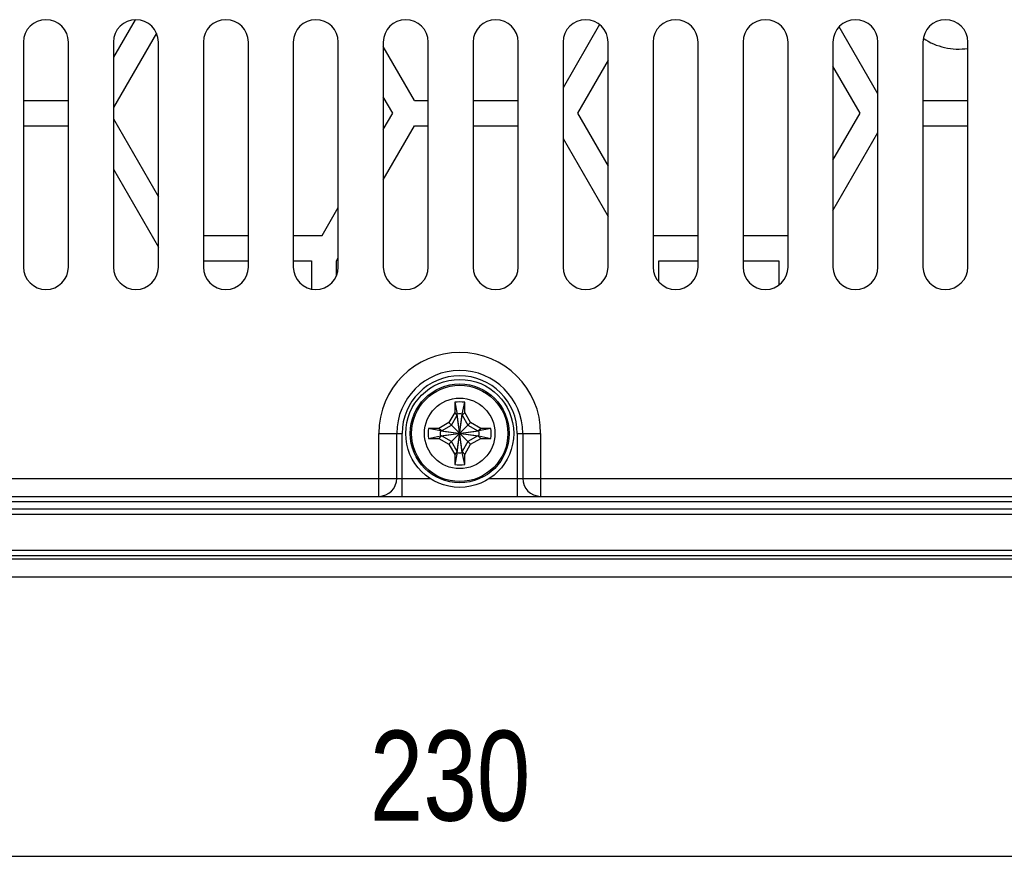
# Model space of a CAD drawing. Extents: x 4 to 805, y 32 to 576.
# Tile 14 of 27: x 631 to 685, y 142 to 188. Entities that reach past the tile are written whole.
import ezdxf

# ---------------------------------------------------------------- set-up
doc = ezdxf.new("R2010")
doc.units = 0
doc.header["$LTSCALE"] = 46.255
doc.header["$PDMODE"] = 3
doc.header["$PDSIZE"] = 0.3125
doc.layers.get('0').update_dxf_attribs({"linetype": 'CONTINUOUS'})
doc.layers.get('DEFPOINTS').update_dxf_attribs({"linetype": 'CONTINUOUS'})
doc.layers.add('AXIS', color=7, linetype='CONTINUOUS')
doc.layers.add('DIM', color=7, linetype='CONTINUOUS')
doc.styles.get("Standard").update_dxf_attribs({"font": 'txt', "width": 0.8})
doc.dimstyles.get("Standard").update_dxf_attribs({"dimtxt": 0.18, "dimasz": 0.18, "dimexe": 0.18, "dimexo": 0.0625, "dimgap": 0.09, "dimtad": 0, "dimtih": 1, "dimtoh": 1, "dimzin": 0, "dimcen": 0.09, "dimazin": 3, "dimtfac": 1, "dimtofl": 0, "dimtmove": 0, "dimatfit": 3})

# ---------------------------------------------------------------- blocks, each defined once
blk = doc.blocks.new('*U55')
at = {"layer": 'DIM', "color": 0, "width": 0.8}
blk.add_text('230', height=5, dxfattribs=at).set_placement((650.101, 143.665))
blk = doc.blocks.new('*D48')
at = {"layer": 'DEFPOINTS', "color": 0, "linetype": 'CONTINUOUS'}
for p in [(540.101, 157.195), (770.101, 157.195), (770.101, 141.695)]:
    blk.add_point(p, dxfattribs=at)
at = {"layer": 'DIM', "color": 0, "linetype": 'CONTINUOUS'}
for p, q in [((540.101, 157.133), (540.101, 141.515)), ((770.101, 157.133), (770.101, 141.515)), ((540.281, 141.695), (769.921, 141.695))]:
    blk.add_line(p, q, dxfattribs=at)
for points in [[(540.281, 141.725), (540.281, 141.665), (540.101, 141.695)], [(769.921, 141.725), (769.921, 141.665), (770.101, 141.695)]]:
    blk.add_solid(points, dxfattribs=at)
blk.add_blockref('*U55', (0, 0))

msp = doc.modelspace()

# ---------------------------------------------------------------- linework, layer by layer
at = {"color": 7, "linetype": 'CONTINUOUS'}
for p, q in [((637.057, 188.193), (635.851, 186.105)), ((662.88, 187.921), (660.851, 184.406)), ((678.351, 184.073), (676.196, 187.806)), ((638.244, 187.45), (635.851, 183.305)), ((630.851, 186.945), (630.851, 174.445)), ((633.351, 174.445), (633.351, 186.945)), ((635.851, 186.945), (635.851, 174.445)), ((638.351, 174.445), (638.351, 186.945)), ((640.851, 186.945), (640.851, 174.445)), ((643.351, 174.445), (643.351, 186.945)), ((645.851, 186.945), (645.851, 174.445)), ((648.351, 174.445), (648.351, 186.945)), ((650.851, 186.945), (650.851, 174.445)), ((652.588, 183.695), (650.851, 186.705)), ((653.351, 174.445), (653.351, 186.945)), ((655.851, 186.945), (655.851, 174.445)), ((658.351, 174.445), (658.351, 186.945)), ((660.851, 186.945), (660.851, 174.445)), ((663.351, 174.445), (663.351, 186.945)), ((665.851, 186.945), (665.851, 174.445)), ((668.351, 174.445), (668.351, 186.945)), ((670.851, 186.945), (670.851, 174.445)), ((673.351, 174.445), (673.351, 186.945)), ((675.851, 186.945), (675.851, 174.445)), ((678.351, 174.445), (678.351, 186.945)), ((680.851, 186.945), (680.851, 174.445)), ((683.351, 174.445), (683.351, 186.945)), ((663.351, 185.936), (661.653, 182.995)), ((677.357, 182.995), (675.851, 185.603)), ((630.851, 183.695), (633.351, 183.695)), ((651.376, 182.995), (650.851, 183.905)), ((652.588, 183.695), (653.351, 183.695)), ((655.851, 183.695), (658.351, 183.695)), ((680.851, 183.695), (683.351, 183.695)), ((650.851, 182.085), (651.376, 182.995)), ((661.653, 182.995), (663.351, 180.054)), ((675.851, 180.387), (677.357, 182.995)), ((630.851, 182.295), (633.351, 182.295)), ((635.851, 182.685), (638.351, 178.355)), ((650.851, 179.285), (652.588, 182.295)), ((652.588, 182.295), (653.351, 182.295)), ((655.851, 182.295), (658.351, 182.295)), ((680.851, 182.295), (683.351, 182.295)), ((675.851, 177.587), (678.351, 181.917)), ((660.851, 181.584), (663.351, 177.254)), ((635.851, 179.885), (638.351, 175.555)), ((647.45, 176.195), (648.351, 177.755)), ((640.851, 176.195), (643.351, 176.195)), ((645.851, 176.195), (647.45, 176.195)), ((665.851, 176.195), (668.351, 176.195)), ((670.851, 176.195), (673.351, 176.195)), ((640.851, 174.795), (643.351, 174.795)), ((645.851, 174.795), (646.858, 174.795)), ((646.858, 174.795), (646.858, 173.219)), ((648.258, 174.795), (648.351, 174.955)), ((648.258, 173.975), (648.258, 174.795)), ((666.171, 174.795), (668.351, 174.795)), ((666.171, 173.611), (666.171, 174.795)), ((670.851, 174.795), (672.839, 174.795)), ((672.839, 174.795), (672.839, 173.437)), ((654.821, 166.923), (654.961, 166.266)), ((654.821, 166.923), (654.821, 166.363)), ((655.241, 166.266), (655.381, 166.923)), ((655.381, 166.363), (655.381, 166.923)), ((654.821, 166.363), (654.496, 165.8)), ((654.641, 165.655), (654.961, 166.21)), ((654.961, 166.21), (654.821, 166.363)), ((655.241, 164.124), (654.961, 166.266)), ((654.961, 166.21), (654.961, 166.266)), ((654.961, 164.124), (655.241, 166.266)), ((655.241, 164.18), (654.961, 166.21)), ((654.961, 164.18), (655.241, 166.21)), ((655.241, 166.21), (655.381, 166.363)), ((655.241, 166.266), (655.241, 166.21)), ((655.241, 166.21), (655.561, 165.655)), ((655.706, 165.8), (655.381, 166.363)), ((653.933, 165.475), (653.373, 165.475)), ((654.03, 165.335), (653.373, 165.475)), ((654.496, 165.8), (653.933, 165.475)), ((654.086, 165.335), (653.933, 165.475)), ((654.03, 165.055), (656.172, 165.335)), ((654.03, 165.335), (654.086, 165.335)), ((654.03, 165.335), (656.172, 165.055)), ((654.086, 165.335), (654.641, 165.655)), ((654.086, 165.055), (656.116, 165.335)), ((654.086, 165.335), (656.116, 165.055)), ((654.496, 165.8), (655.706, 164.59)), ((654.496, 164.59), (655.706, 165.8)), ((655.561, 165.655), (656.116, 165.335)), ((656.268, 165.475), (655.706, 165.8)), ((656.116, 165.335), (656.268, 165.475)), ((656.116, 165.335), (656.172, 165.335)), ((656.828, 165.475), (656.172, 165.335)), ((656.828, 165.475), (656.268, 165.475)), ((650.601, 165.195), (651.901, 165.195)), ((650.601, 161.695), (650.601, 165.195)), ((651.601, 162.695), (651.601, 165.195)), ((651.901, 161.695), (651.901, 165.195)), ((653.373, 164.915), (654.03, 165.055)), ((653.373, 164.915), (653.933, 164.915)), ((654.086, 165.055), (653.933, 164.915)), ((653.933, 164.915), (654.496, 164.59)), ((654.086, 165.055), (654.03, 165.055)), ((654.641, 164.735), (654.086, 165.055)), ((656.116, 165.055), (655.561, 164.735)), ((655.706, 164.59), (656.268, 164.915)), ((656.172, 165.055), (656.116, 165.055)), ((656.116, 165.055), (656.268, 164.915)), ((656.172, 165.055), (656.828, 164.915)), ((656.268, 164.915), (656.828, 164.915)), ((658.301, 165.195), (659.601, 165.195)), ((658.301, 165.195), (658.301, 161.695)), ((658.601, 165.195), (658.601, 162.695)), ((659.601, 165.195), (659.601, 161.695)), ((654.496, 164.59), (654.821, 164.028)), ((654.961, 164.18), (654.641, 164.735)), ((655.561, 164.735), (655.241, 164.18)), ((655.381, 164.028), (655.706, 164.59)), ((654.961, 164.18), (654.821, 164.028)), ((654.961, 164.124), (654.821, 163.468)), ((654.821, 164.028), (654.821, 163.468)), ((654.961, 164.124), (654.961, 164.18)), ((655.241, 164.18), (655.381, 164.028)), ((655.241, 164.18), (655.241, 164.124)), ((655.381, 163.468), (655.241, 164.124)), ((655.381, 163.468), (655.381, 164.028)), ((515.245, 162.695), (653.457, 162.695)), ((656.745, 162.695), (794.957, 162.695)), ((511.101, 161.695), (799.101, 161.695)), ((762.401, 161.395), (547.801, 161.395)), ((547.801, 160.995), (762.401, 160.995)), ((546.201, 160.695), (764.001, 160.695)), ((547.801, 158.695), (762.401, 158.695)), ((762.401, 158.395), (547.801, 158.395)), ((762.401, 158.195), (547.801, 158.195)), ((762.401, 157.195), (547.801, 157.195))]:
    msp.add_line(p, q, dxfattribs=at)
for radius in [3, 2.75, 2.676, 1.96]:
    msp.add_circle((655.101, 165.195), radius, dxfattribs=at)
for centre, radius, start, end in [((632.101, 186.945), 1.25, 0, 180), ((637.101, 186.945), 1.25, 0, 180), ((642.101, 186.945), 1.25, 0, 180), ((647.101, 186.945), 1.25, 0, 180), ((652.101, 186.945), 1.25, 0, 180), ((657.101, 186.945), 1.25, 0, 180), ((662.101, 186.945), 1.25, 0, 180), ((667.101, 186.945), 1.25, 0, 180), ((672.101, 186.945), 1.25, 0, 180), ((677.101, 186.945), 1.25, 0, 180), ((682.101, 186.945), 1.25, 0, 180), ((632.101, 174.445), 1.25, 180, 0), ((637.101, 174.445), 1.25, 180, 0), ((642.101, 174.445), 1.25, 180, 0), ((647.101, 174.445), 1.25, 180, 0), ((652.101, 174.445), 1.25, 180, 0), ((657.101, 174.445), 1.25, 180, 0), ((662.101, 174.445), 1.25, 180, 0), ((667.101, 174.445), 1.25, 180, 0), ((672.101, 174.445), 1.25, 180, 0), ((677.101, 174.445), 1.25, 180, 0), ((682.101, 174.445), 1.25, 180, 0), ((655.101, 165.195), 4.5, 0, 180), ((655.101, 165.195), 3.5, 0, 180), ((655.101, 165.195), 3.2, 0, 180), ((655.101, 165.195), 1.75, 80.7931, 99.2069), ((655.101, 165.194), 1.082, 82.5623, 97.4377), ((655.101, 165.195), 1.75, 170.7931, 189.2069), ((655.102, 165.195), 1.082, 172.5623, 187.4377), ((655.099, 165.195), 1.082, 352.5623, 7.4377), ((655.101, 165.195), 1.75, 350.7931, 9.2069), ((655.101, 165.197), 1.082, 262.5623, 277.4377), ((655.101, 165.195), 1.75, 260.7931, 279.2069), ((650.601, 162.695), 1, 270, 0), ((659.601, 162.695), 1, 180, 270)]:
    msp.add_arc(centre, radius, start, end, dxfattribs=at)
at = {"layer": 'AXIS', "color": 7, "linetype": 'CONTINUOUS'}
msp.add_arc((682.824, 190.027), 3.466, 235.6985, 278.7517, dxfattribs=at)

# ---------------------------------------------------------------- dimensions: what is measured, and where the dimension line sits
at = {"layer": 'DIM', "color": 7, "linetype": 'CONTINUOUS'}
dim = msp.add_linear_dim(base=(770.101, 141.695), p1=(540.101, 157.195), p2=(770.101, 157.195), dimstyle='Standard', override={"dimtxt": 5, "dimdec": 0}, dxfattribs=at)
dim.commit()
dim.dimension.update_dxf_attribs({"geometry": '*D48', "text_midpoint": (655.101, 146.165), "dimtype": 128})

doc.saveas('drawing.dxf')
